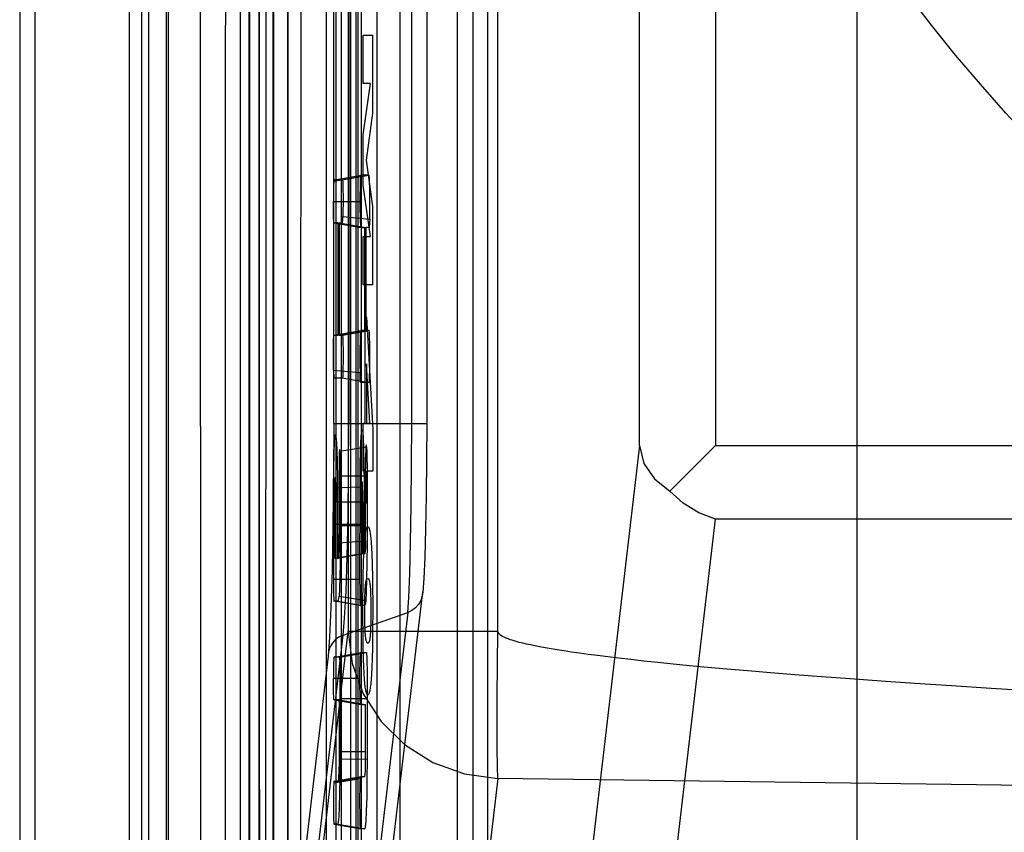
# Model space of a CAD drawing. Header units: millimetres. Extents: x 0 to 770, y -15 to 420.
# Tile 95 of 116: x 493.353 to 494.431, y 262.218 to 263.108. Entities that reach past the tile are written whole.
import ezdxf

# ---------------------------------------------------------------- set-up
doc = ezdxf.new("R2010")
doc.units = ezdxf.units.MM
doc.header["$LTSCALE"] = 32.67
doc.layers.get('0').update_dxf_attribs({"linetype": 'CONTINUOUS'})
doc.layers.add('ROUND', color=7, linetype='CONTINUOUS')

msp = doc.modelspace()

# ---------------------------------------------------------------- linework, layer by layer
at = {"color": 9, "linetype": 'CONTINUOUS'}
for p, q in [((493.352701, 267.738734), (493.352701, 260.626128)), ((493.369368, 267.738734), (493.369368, 260.626128)), ((493.48644, 260.626128), (493.48644, 267.738734)), ((493.515677, 260.640764), (493.515677, 267.724097)), ((493.68829, 267.724097), (493.68829, 260.640764)), ((493.723059, 267.724097), (493.723059, 260.640764)), ((493.727065, 260.640764), (493.727065, 267.724097)), ((493.832069, 260.641785), (493.832069, 267.723077)), ((493.848735, 267.723077), (493.848735, 260.641785)), ((493.604522, 261.648227), (493.604522, 266.716634)), ((493.646168, 266.71835), (493.646168, 261.646512)), ((493.604052, 261.802053), (493.604052, 266.562808)), ((493.493621, 266.561819), (493.493621, 261.803043)), ((493.594281, 261.803043), (493.594281, 266.561819)), ((493.61446, 266.257545), (493.61446, 262.107316)), ((493.630897, 262.107316), (493.630897, 266.257545)), ((493.70451, 266.257545), (493.70451, 262.107316)), ((493.720947, 262.107316), (493.720947, 266.257545)), ((493.712496, 265.926748), (493.712496, 262.438114)), ((494.031163, 262.641603), (494.031163, 265.904432)), ((493.696471, 262.66582), (493.696471, 265.699042)), ((493.712908, 265.699042), (493.712908, 262.66582)), ((493.781937, 262.66582), (493.781937, 265.699042)), ((493.798374, 265.699042), (493.798374, 262.66582)), ((493.55029, 264.182431), (493.550693, 260.640764)), ((494.114455, 263.763845), (494.114455, 262.641603)), ((493.744026, 261.630914), (493.744026, 263.70461)), ((493.769014, 263.69537), (493.769014, 261.629177)), ((493.629999, 263.64227), (493.629999, 261.804901)), ((493.646436, 261.804901), (493.646436, 263.64227)), ((493.698909, 263.64227), (493.698909, 261.573885)), ((493.715346, 261.573885), (493.715346, 263.64227)), ((493.696638, 262.931289), (493.725757, 262.936194)), ((493.697638, 262.932431), (493.726806, 262.937574)), ((493.705902, 262.932431), (493.73507, 262.937574)), ((493.696236, 262.908975), (493.725242, 262.908975)), ((493.706572, 262.89259), (493.73587, 262.889542)), ((493.697009, 262.88552), (493.726176, 262.880377)), ((493.697142, 262.762547), (493.726309, 262.76769)), ((493.705425, 262.762547), (493.734593, 262.76769)), ((493.706119, 262.76247), (493.735297, 262.767601)), ((493.696337, 262.724329), (493.725365, 262.721764)), ((493.705836, 262.715635), (493.735003, 262.710492)), ((493.696471, 262.66582), (493.798374, 262.66582)), ((493.703303, 262.635577), (493.732552, 262.640342)), ((494.031163, 262.641603), (493.976913, 262.17905)), ((494.114455, 262.641603), (494.850694, 262.641612)), ((493.703657, 262.608466), (493.732979, 262.608465)), ((493.696278, 262.59546), (493.725287, 262.596366)), ((493.699285, 262.579825), (493.728291, 262.579791)), ((493.697559, 262.555409), (493.726888, 262.555409)), ((493.702332, 262.554186), (493.73132, 262.554186)), ((494.060205, 262.098557), (494.114455, 262.561109)), ((494.84832, 262.561109), (494.114455, 262.561109)), ((493.702269, 262.535166), (493.731287, 262.537103)), ((493.725242, 262.494883), (493.696236, 262.494883)), ((493.728493, 261.922993), (493.793932, 262.481496)), ((493.696717, 262.471932), (493.725855, 262.46688)), ((493.697834, 262.471427), (493.727001, 262.466284)), ((493.702293, 262.476514), (493.731523, 262.471777)), ((493.706768, 262.433804), (493.777495, 262.45874)), ((493.777495, 262.45874), (493.712056, 261.900237)), ((493.606014, 261.532141), (493.712496, 262.438114)), ((493.641329, 261.875301), (493.706768, 262.433804)), ((493.876171, 262.438114), (493.712496, 262.438114)), ((493.697445, 262.40994), (493.726613, 262.415083)), ((493.703064, 262.409876), (493.732237, 262.415008)), ((493.690331, 262.411048), (493.624892, 261.852545)), ((493.725242, 262.386485), (493.696236, 262.386485)), ((493.697262, 262.363029), (493.72643, 262.357886)), ((493.703657, 262.36463), (493.733099, 262.364628)), ((493.702332, 262.306411), (493.731336, 262.306411)), ((493.703656, 262.298351), (493.732985, 262.298181)), ((493.69658, 262.27222), (493.725684, 262.276946)), ((493.697474, 262.274033), (493.726709, 262.279188)), ((493.701252, 262.274033), (493.730419, 262.279176)), ((493.876171, 262.277151), (493.775447, 261.420169)), ((495.727701, 262.252352), (493.876171, 262.277151)), ((493.697449, 262.227122), (493.726617, 262.221979)), ((493.701227, 262.227122), (493.730404, 262.221977))]:
    msp.add_line(p, q, dxfattribs=at)
at = {"color": 6, "linetype": 'CONTINUOUS'}
for p, q in [((493.4731, 260.640764), (493.4731, 267.724097)), ((493.513135, 267.724097), (493.513135, 260.640764)), ((493.864971, 266.247954), (493.864971, 262.116908)), ((493.876171, 262.438114), (493.876171, 265.926748)), ((493.697638, 262.932431), (493.705902, 262.932431)), ((493.73507, 262.937574), (493.726806, 262.937574)), ((493.696271, 262.899419), (493.696236, 262.908975)), ((493.706687, 262.916285), (493.706704, 262.906821)), ((493.701318, 262.88552), (493.697009, 262.88552)), ((493.701318, 262.88552), (493.730324, 262.880377)), ((493.701318, 262.762547), (493.701318, 262.88552)), ((493.702641, 262.88552), (493.73197, 262.880377)), ((493.702641, 262.88552), (493.702641, 262.762547)), ((493.726176, 262.880377), (493.730324, 262.880377)), ((493.730324, 262.880377), (493.730324, 262.76769)), ((493.734853, 262.880377), (493.73197, 262.880377)), ((493.73197, 262.76769), (493.73197, 262.880377)), ((493.615376, 262.337761), (493.615298, 262.770668)), ((493.701318, 262.762547), (493.730324, 262.76769)), ((493.702641, 262.762547), (493.73197, 262.76769)), ((493.730324, 262.76769), (493.726309, 262.76769)), ((493.734593, 262.76769), (493.73197, 262.76769)), ((493.697142, 262.762547), (493.701318, 262.762547)), ((493.702641, 262.762547), (493.705425, 262.762547)), ((493.697632, 262.715635), (493.705836, 262.715635)), ((494.064491, 262.591652), (494.114455, 262.641603)), ((493.703651, 262.614358), (493.703597, 262.624338)), ((493.731286, 262.537075), (493.731339, 262.61595)), ((493.696278, 262.59546), (493.696246, 262.489416)), ((493.725242, 262.494883), (493.725287, 262.596366)), ((493.697559, 262.518338), (493.697542, 262.578)), ((493.699285, 262.518338), (493.699285, 262.579825)), ((493.728291, 262.579791), (493.728291, 262.523481)), ((493.729934, 262.577171), (493.729937, 262.523403)), ((493.702332, 262.554186), (493.702269, 262.535166)), ((493.726888, 262.555409), (493.726888, 262.523481)), ((493.697559, 262.518338), (493.726888, 262.523481)), ((493.699285, 262.518338), (493.728291, 262.523481)), ((493.700608, 262.518338), (493.729937, 262.523402)), ((493.728291, 262.523481), (493.726888, 262.523481)), ((493.697559, 262.518338), (493.699285, 262.518338)), ((493.730252, 262.466284), (493.727002, 262.466284)), ((493.726613, 262.415084), (493.731244, 262.415083)), ((493.731244, 262.415083), (493.732241, 262.415008)), ((493.703064, 262.409876), (493.697445, 262.409941)), ((493.703665, 262.385008), (493.703626, 262.395561)), ((493.696272, 262.376881), (493.696236, 262.386485)), ((493.703656, 262.298351), (493.703665, 262.385008)), ((493.702332, 262.363029), (493.697262, 262.363029)), ((493.702332, 262.363029), (493.731338, 262.357886)), ((493.72643, 262.357886), (493.731338, 262.357886)), ((493.615533, 261.964597), (493.615376, 262.337761)), ((493.697474, 262.274033), (493.701252, 262.274033)), ((493.726641, 262.279176), (493.730419, 262.279176)), ((493.701227, 262.227122), (493.697449, 262.227122)), ((493.730395, 262.221977), (493.726617, 262.221963))]:
    msp.add_line(p, q, dxfattribs=at)
at = {"color": 7, "linetype": 'CONTINUOUS', "true_color": 0x2a4972}
for p, q in [((493.728669, 263.091066), (493.739139, 263.091066)), ((493.728669, 263.037937), (493.728669, 263.091066)), ((493.739139, 263.091066), (493.739139, 263.005465)), ((493.73691, 263.037937), (493.728669, 263.037937)), ((493.728669, 262.981908), (493.73691, 263.037937)), ((493.739139, 263.005465), (493.731998, 262.954075)), ((493.728669, 262.926821), (493.728669, 262.981908)), ((493.731998, 262.954075), (493.739139, 262.903265)), ((493.73691, 262.870575), (493.728669, 262.926821)), ((493.739139, 262.903265), (493.739139, 262.817446)), ((493.728669, 262.870575), (493.73691, 262.870575)), ((493.728669, 262.817446), (493.728669, 262.870575)), ((493.739139, 262.817446), (493.728669, 262.817446)), ((493.730777, 262.782074), (493.732534, 262.782074)), ((493.730777, 262.666103), (493.730777, 262.782074)), ((493.732534, 262.782074), (493.739182, 262.659144)), ((493.736118, 262.666103), (493.732539, 262.731192)), ((493.732539, 262.731192), (493.732539, 262.666103)), ((493.728669, 262.666103), (493.730777, 262.666103)), ((493.728669, 262.61348), (493.728669, 262.666103)), ((493.732539, 262.666103), (493.736118, 262.666103)), ((493.739182, 262.659144), (493.739182, 262.61348)), ((493.730777, 262.61348), (493.728669, 262.61348)), ((493.730777, 262.578327), (493.730777, 262.61348)), ((493.739182, 262.61348), (493.732539, 262.61348)), ((493.732539, 262.61348), (493.732539, 262.578327)), ((493.732539, 262.578327), (493.730777, 262.578327)), ((493.729201, 262.51521), (493.729392, 262.520747)), ((493.729392, 262.520747), (493.729526, 262.524144)), ((493.729526, 262.524144), (493.729665, 262.527299)), ((493.73811, 262.524835), (493.738322, 262.519806)), ((493.738322, 262.519806), (493.738519, 262.514107)), ((493.728872, 262.502611), (493.729027, 262.509158)), ((493.729027, 262.509158), (493.729201, 262.51521)), ((493.738519, 262.514107), (493.738696, 262.50779)), ((493.728742, 262.495579), (493.728872, 262.502611)), ((493.738696, 262.50779), (493.738848, 262.500904)), ((493.738848, 262.500904), (493.738966, 262.49397)), ((493.72861, 262.485537), (493.728742, 262.495579)), ((493.738966, 262.49397), (493.739086, 262.483636)), ((493.72853, 262.475454), (493.72861, 262.485537)), ((493.73725, 262.479291), (493.737174, 262.481223)), ((493.737316, 262.477192), (493.73725, 262.479291)), ((493.737373, 262.474959), (493.737316, 262.477192)), ((493.739086, 262.483636), (493.739159, 262.472361)), ((493.728491, 262.463102), (493.72853, 262.475454)), ((493.730175, 262.466299), (493.730157, 262.462524)), ((493.730211, 262.469942), (493.730175, 262.466299)), ((493.730267, 262.473494), (493.730211, 262.469942)), ((493.737421, 262.47254), (493.737373, 262.474959)), ((493.737514, 262.46336), (493.737489, 262.467384)), ((493.739159, 262.472361), (493.739179, 262.456694)), ((493.72851, 262.449442), (493.728491, 262.463102)), ((493.730157, 262.462524), (493.730158, 262.458713)), ((493.730158, 262.458713), (493.730176, 262.454953)), ((493.737492, 262.454729), (493.737516, 262.459136)), ((493.737516, 262.459136), (493.737514, 262.46336)), ((493.739179, 262.456694), (493.739139, 262.445016)), ((493.728576, 262.438635), (493.72851, 262.449442)), ((493.730234, 262.449809), (493.730286, 262.446924)), ((493.730286, 262.446924), (493.73035, 262.444286)), ((493.73035, 262.444286), (493.730427, 262.441863)), ((493.737285, 262.443147), (493.737346, 262.445372)), ((493.737346, 262.445372), (493.737399, 262.447836)), ((493.737399, 262.447836), (493.737443, 262.45049)), ((493.737443, 262.45049), (493.737492, 262.454729)), ((493.739139, 262.445016), (493.73905, 262.4341)), ((493.728654, 262.431151), (493.728576, 262.438635)), ((493.736752, 262.433844), (493.736799, 262.434343)), ((493.736799, 262.434343), (493.736846, 262.43487)), ((493.736846, 262.43487), (493.736892, 262.435429)), ((493.736892, 262.435429), (493.736938, 262.436025)), ((493.736938, 262.436025), (493.736984, 262.436662)), ((493.736984, 262.436662), (493.737028, 262.437343)), ((493.737028, 262.437343), (493.737072, 262.438073)), ((493.737072, 262.438073), (493.737114, 262.438857)), ((493.737114, 262.438857), (493.737155, 262.439697)), ((493.737155, 262.439697), (493.737194, 262.440598)), ((493.737194, 262.440598), (493.737232, 262.441565)), ((493.737232, 262.441565), (493.737285, 262.443147)), ((493.73905, 262.4341), (493.738911, 262.423975)), ((493.728757, 262.423996), (493.728654, 262.431151)), ((493.728881, 262.417559), (493.728757, 262.423996)), ((493.738911, 262.423975), (493.738785, 262.417489)), ((493.729026, 262.41156), (493.728881, 262.417559)), ((493.738785, 262.417489), (493.738638, 262.411447)), ((493.72919, 262.406027), (493.729026, 262.41156)), ((493.729369, 262.400988), (493.72919, 262.406027)), ((493.738472, 262.405875), (493.738291, 262.400801)), ((493.738638, 262.411447), (493.738472, 262.405875)), ((493.729496, 262.397915), (493.729369, 262.400988)), ((493.72968, 262.394025), (493.729496, 262.397915))]:
    msp.add_line(p, q, dxfattribs=at)
at = {"color": 6, "linetype": 'CONTINUOUS'}
for points in [[(493.615298, 262.770668), (493.615311, 263.272769), (493.61535, 263.553124), (493.615406, 263.855056), (493.61547, 264.180261), (493.615531, 264.53068)], [(493.696638, 262.931289), (493.69653, 262.929828), (493.696442, 262.927861), (493.69637, 262.925353), (493.696313, 262.922227), (493.69627, 262.918417), (493.696236, 262.908975)], [(493.697638, 262.932431), (493.697432, 262.932565), (493.697243, 262.932776), (493.69707, 262.932874), (493.696912, 262.932732), (493.696767, 262.93224), (493.696638, 262.931289)], [(493.705902, 262.932431), (493.706061, 262.932346), (493.7062, 262.931955), (493.706326, 262.931029), (493.70644, 262.929389), (493.706526, 262.927106), (493.706598, 262.924172), (493.706651, 262.920555), (493.706687, 262.916285)], [(493.725757, 262.936194), (493.72557, 262.93324), (493.725427, 262.928812), (493.725326, 262.923215), (493.725264, 262.916607), (493.725242, 262.908975)], [(493.726806, 262.937574), (493.726425, 262.938004), (493.726073, 262.93799), (493.725757, 262.936194)], [(493.73587, 262.889542), (493.735988, 262.897196), (493.736038, 262.905661), (493.736031, 262.914428), (493.735964, 262.922962), (493.735818, 262.930329), (493.735597, 262.935298), (493.735334, 262.937269), (493.73507, 262.937574)], [(493.725242, 262.908975), (493.725266, 262.900498), (493.725343, 262.892974), (493.725482, 262.886831), (493.725682, 262.882845), (493.725919, 262.880914), (493.726176, 262.880377)], [(493.697009, 262.88552), (493.696868, 262.885662), (493.696742, 262.886115), (493.69663, 262.886936), (493.696531, 262.888205), (493.696445, 262.89001), (493.696373, 262.892465), (493.696315, 262.895579), (493.696271, 262.899419)], [(493.706704, 262.906821), (493.706661, 262.898597), (493.706622, 262.895273), (493.706572, 262.89259)], [(493.702641, 262.88552), (493.705678, 262.88552), (493.705954, 262.885625), (493.706194, 262.886348), (493.706412, 262.888452), (493.706572, 262.89259)], [(493.73587, 262.889542), (493.735689, 262.884521), (493.735442, 262.881673), (493.73516, 262.880548), (493.734853, 262.880377)], [(493.726309, 262.76769), (493.726046, 262.767589), (493.725784, 262.766463), (493.725541, 262.7628), (493.725361, 262.756095), (493.725266, 262.747748), (493.725241, 262.738888), (493.725269, 262.730091), (493.725365, 262.721764)], [(493.734593, 262.767691), (493.734773, 262.767758), (493.734951, 262.767855), (493.735126, 262.767837), (493.735297, 262.767601)], [(493.696259, 262.731548), (493.696238, 262.741209), (493.696256, 262.746466), (493.696296, 262.75106), (493.696354, 262.754731), (493.696429, 262.757591), (493.696514, 262.759644), (493.696607, 262.761008), (493.696718, 262.761878), (493.696846, 262.762348), (493.696987, 262.762525), (493.697142, 262.762547)], [(493.706119, 262.76247), (493.705896, 262.762698), (493.705662, 262.762632), (493.705425, 262.762547)], [(493.706119, 262.76247), (493.706262, 262.761792), (493.706383, 262.760429), (493.706486, 262.758363), (493.70657, 262.75564), (493.706631, 262.752194), (493.706675, 262.747927)], [(493.735003, 262.710492), (493.735298, 262.710767), (493.735558, 262.712373), (493.735783, 262.716556), (493.735943, 262.723688), (493.736024, 262.733151), (493.73603, 262.743555), (493.735965, 262.752884), (493.735826, 262.760215), (493.7356, 262.765289), (493.735297, 262.767601)], [(493.706675, 262.747927), (493.706706, 262.73751), (493.70669, 262.73229), (493.706654, 262.727669), (493.706597, 262.723868), (493.706522, 262.720833), (493.706427, 262.718527), (493.706312, 262.716967), (493.706171, 262.716084), (493.70601, 262.715708), (493.705836, 262.715635)], [(493.696337, 262.724329), (493.696291, 262.727618), (493.696259, 262.731548)], [(493.696337, 262.724329), (493.696408, 262.721256), (493.696498, 262.718853), (493.696606, 262.717123), (493.696734, 262.716045), (493.696881, 262.71558), (493.697045, 262.715445), (493.697225, 262.715511), (493.69742, 262.715624), (493.697632, 262.715635)], [(493.735003, 262.710492), (493.726657, 262.710492), (493.726254, 262.71027), (493.725885, 262.710928), (493.725567, 262.714861), (493.725365, 262.721764)], [(493.696278, 262.59546), (493.696491, 262.615617), (493.696882, 262.633127), (493.697401, 262.645911), (493.697984, 262.652869), (493.698598, 262.653825), (493.69923, 262.648606), (493.69981, 262.637578), (493.700236, 262.622912), (493.700486, 262.606135), (493.700589, 262.586988)], [(493.725287, 262.596366), (493.725527, 262.618659), (493.725973, 262.637881), (493.726564, 262.65162), (493.727233, 262.658558), (493.72792, 262.658329), (493.728611, 262.65112), (493.729217, 262.637686), (493.729643, 262.620317), (493.729867, 262.599831), (493.729934, 262.577171)], [(493.732552, 262.640342), (493.732365, 262.641894), (493.732174, 262.642462), (493.731979, 262.641873), (493.731805, 262.640249), (493.731662, 262.637874), (493.731553, 262.635021), (493.731471, 262.631639), (493.731407, 262.627352), (493.731362, 262.6221), (493.731339, 262.61595)], [(493.732532, 262.640342), (493.732751, 262.635248), (493.732889, 262.627745), (493.732963, 262.618602)], [(494.031163, 262.641603), (494.035936, 262.622084), (494.047674, 262.604977), (494.064498, 262.591646)], [(493.703303, 262.635577), (493.703174, 262.636777), (493.703022, 262.637255), (493.702867, 262.636884), (493.702726, 262.635755), (493.70261, 262.634063), (493.702515, 262.63183), (493.702439, 262.628859), (493.702384, 262.625108), (493.702348, 262.620576), (493.702332, 262.554186)], [(493.703597, 262.624338), (493.703547, 262.628259), (493.703481, 262.631422), (493.7034, 262.63386), (493.703303, 262.635577)], [(493.732963, 262.618602), (493.732966, 262.534556), (493.732792, 262.513263), (493.732459, 262.495124), (493.732021, 262.481132), (493.731523, 262.471777)], [(493.697542, 262.578), (493.697595, 262.587811), (493.697735, 262.596146), (493.697965, 262.602536), (493.698251, 262.606388), (493.698549, 262.607054), (493.698824, 262.604266), (493.699056, 262.598294), (493.699222, 262.589684), (493.699285, 262.579825)], [(493.703651, 262.614358), (493.703628, 262.532948), (493.703451, 262.513451), (493.703131, 262.496935), (493.702724, 262.484439), (493.702293, 262.476514)], [(493.728291, 262.579791), (493.728227, 262.588854), (493.728061, 262.596366), (493.727836, 262.600893), (493.727577, 262.602012), (493.727313, 262.599803), (493.727086, 262.594913), (493.726932, 262.5876), (493.726875, 262.57799), (493.726888, 262.55541)], [(493.700589, 262.586988), (493.700608, 262.543942), (493.700608, 262.518338)], [(494.114455, 262.561109), (494.096155, 262.568081), (494.079237, 262.578544), (494.064491, 262.591652)], [(493.702269, 262.535166), (493.702119, 262.527462), (493.701886, 262.521448), (493.701612, 262.518534), (493.701295, 262.517682), (493.700953, 262.517969), (493.700608, 262.518338)], [(493.731287, 262.537103), (493.73116, 262.530695), (493.730968, 262.525824), (493.730738, 262.52362), (493.730485, 262.522996), (493.730213, 262.523102), (493.729937, 262.523403)], [(493.696246, 262.489416), (493.696277, 262.484705), (493.696327, 262.480718), (493.696395, 262.477498), (493.696482, 262.474981), (493.696588, 262.473134), (493.696717, 262.471932)], [(493.725855, 262.46688), (493.725611, 262.469873), (493.725416, 262.475724), (493.725287, 262.484312), (493.725242, 262.494883)], [(493.696717, 262.471932), (493.697058, 262.470936), (493.697441, 262.471115), (493.697834, 262.471427)], [(493.697834, 262.471427), (493.70106, 262.471427), (493.701727, 262.472147), (493.702293, 262.476514)], [(493.725855, 262.46688), (493.726108, 262.465862), (493.726384, 262.465666), (493.726682, 262.465996), (493.727002, 262.466284)], [(493.731523, 262.471777), (493.730926, 262.467106), (493.730252, 262.466284)], [(494.463054, 262.372724), (494.416147, 262.37563), (494.372844, 262.378409), (494.332877, 262.381069), (494.295991, 262.383615), (494.261927, 262.386053), (494.230467, 262.38839), (494.201408, 262.390629), (494.174567, 262.392777), (494.149772, 262.394838), (494.126866, 262.396816), (494.105706, 262.398716), (494.086157, 262.400541), (494.0681, 262.402295), (494.051423, 262.403981), (494.036024, 262.405604), (494.021805, 262.407165), (494.00868, 262.408669), (493.996567, 262.410118), (493.98539, 262.411515), (493.975079, 262.412862), (493.96557, 262.414163), (493.956804, 262.41542), (493.948724, 262.416635), (493.941281, 262.417811), (493.934427, 262.418951), (493.928118, 262.420056), (493.922316, 262.42113), (493.916982, 262.422174), (493.912083, 262.423191), (493.907588, 262.424184), (493.903467, 262.425155), (493.899697, 262.426106), (493.896246, 262.427043), (493.893094, 262.427969), (493.890221, 262.428888), (493.887611, 262.429805), (493.885251, 262.430726), (493.883131, 262.431658), (493.881246, 262.432613), (493.879602, 262.4336), (493.878215, 262.434638), (493.87712, 262.435752), (493.876411, 262.43693), (493.876172, 262.438152)], [(493.725242, 262.386485), (493.725271, 262.395373), (493.725362, 262.403281), (493.725523, 262.409688), (493.725751, 262.413654), (493.726017, 262.41524), (493.726303, 262.415355), (493.726613, 262.415084)], [(493.732241, 262.415008), (493.732483, 262.413455), (493.732699, 262.409624), (493.732862, 262.403726), (493.732953, 262.396439)], [(493.697445, 262.409941), (493.697242, 262.410052), (493.697055, 262.410165), (493.696882, 262.410035), (493.696726, 262.409462), (493.696593, 262.408285), (493.696484, 262.406425), (493.696398, 262.403945), (493.696329, 262.400757), (493.696278, 262.396757), (493.696247, 262.391984), (493.696236, 262.386485)], [(493.703626, 262.395561), (493.70358, 262.399792), (493.703515, 262.403194), (493.703434, 262.40584), (493.703333, 262.407841), (493.703211, 262.409195), (493.703064, 262.409876)], [(493.732953, 262.396439), (493.732998, 262.380641), (493.732985, 262.298152)], [(493.72643, 262.357886), (493.726091, 262.357868), (493.72579, 262.359045), (493.725535, 262.362894), (493.725362, 262.369475), (493.725271, 262.377506), (493.725242, 262.386485)], [(493.697262, 262.363029), (493.69709, 262.363003), (493.69693, 262.363068), (493.696784, 262.363398), (493.696655, 262.364133), (493.696543, 262.365415), (493.696452, 262.367339), (493.696376, 262.369869), (493.696316, 262.373031), (493.696272, 262.376881)], [(493.702332, 262.363029), (493.702292, 262.294461), (493.702156, 262.284711), (493.701915, 262.277869), (493.70161, 262.274766), (493.701252, 262.274033)], [(493.730419, 262.279173), (493.730702, 262.27954), (493.73095, 262.281443), (493.731142, 262.285778), (493.731267, 262.291832), (493.731324, 262.298826), (493.731338, 262.357886)], [(493.701227, 262.227122), (493.701893, 262.229023), (493.70246, 262.235115), (493.702932, 262.245781), (493.703306, 262.260451), (493.703549, 262.277612), (493.703656, 262.298351)], [(493.732985, 262.298152), (493.732866, 262.275645), (493.732588, 262.256642), (493.732187, 262.24134), (493.731676, 262.230259), (493.731072, 262.223969), (493.730395, 262.221977)], [(493.69658, 262.27222), (493.696482, 262.270473), (493.6964, 262.268144), (493.696334, 262.26518), (493.696283, 262.261446), (493.69625, 262.256931), (493.696237, 262.251911), (493.696264, 262.241992)], [(493.697474, 262.274033), (493.697287, 262.274137), (493.697116, 262.274274), (493.69696, 262.274268), (493.696819, 262.273995), (493.696692, 262.273345), (493.69658, 262.27222)], [(493.726617, 262.221963), (493.726315, 262.221713), (493.726037, 262.221775), (493.725781, 262.223112), (493.725562, 262.226383), (493.725396, 262.23193), (493.725289, 262.239412), (493.725244, 262.248071), (493.725257, 262.257054), (493.725333, 262.265604), (493.725482, 262.272603), (493.725684, 262.276946)], [(493.725684, 262.276946), (493.725898, 262.278893), (493.726131, 262.279538), (493.726379, 262.279411), (493.726642, 262.279188)], [(493.696264, 262.241992), (493.696306, 262.237866), (493.696365, 262.234479), (493.69644, 262.231765), (493.696531, 262.229702), (493.696641, 262.228248), (493.69677, 262.227373), (493.696918, 262.226967), (493.69708, 262.2269), (493.697256, 262.227018), (493.697449, 262.227122)]]:
    msp.add_lwpolyline(points, dxfattribs=at)
at = {"color": 9, "linetype": 'CONTINUOUS'}
for points in [[(493.62264, 260.935751), (493.622327, 262.031789), (493.622465, 263.157276), (493.622561, 264.31251)], [(493.660448, 264.312511), (493.660425, 263.758156), (493.660378, 263.379901), (493.660327, 263.04251), (493.660278, 262.741547), (493.660237, 262.472512), (493.66021, 262.011936)], [(493.578149, 261.610133), (493.578087, 262.208422), (493.578111, 262.543463), (493.578154, 262.905819), (493.578213, 263.298012), (493.578277, 264.182417)], [(493.696471, 262.66582), (493.696273, 262.609132), (493.695688, 262.554921), (493.694746, 262.505666), (493.693495, 262.463918), (493.692001, 262.431846), (493.690331, 262.411048)], [(493.706768, 262.433804), (493.708453, 262.452561), (493.709959, 262.481808), (493.711197, 262.519878), (493.712175, 262.564929), (493.712752, 262.614605), (493.712908, 262.66582)], [(493.777495, 262.45874), (493.778687, 262.475277), (493.779732, 262.501423), (493.780591, 262.535667), (493.781317, 262.576038), (493.781791, 262.62041), (493.781937, 262.66582)], [(493.798374, 262.66582), (493.798233, 262.626133), (493.797805, 262.586762), (493.797105, 262.550322), (493.796181, 262.51941), (493.795099, 262.496088), (493.793932, 262.481496)], [(493.793932, 262.481496), (493.793462, 262.47664), (493.791957, 262.471906), (493.78948, 262.467577), (493.786198, 262.463893), (493.782137, 262.460885), (493.777495, 262.45874)], [(493.706768, 262.433804), (493.702221, 262.431715), (493.698146, 262.428724), (493.694797, 262.424987), (493.692349, 262.420737), (493.690822, 262.416009), (493.690331, 262.411048)], [(493.712496, 262.438114), (493.716803, 262.402989), (493.728926, 262.369557), (493.748281, 262.339426), (493.773937, 262.314049), (493.805177, 262.294393), (493.839526, 262.282018), (493.876171, 262.277151)], [(493.876171, 262.277151), (493.87576, 262.290176), (493.875504, 262.310103), (493.875414, 262.336463), (493.875498, 262.367192), (493.875755, 262.401798), (493.876172, 262.438152)]]:
    msp.add_lwpolyline(points, dxfattribs=at)
at = {"color": 7, "linetype": 'CONTINUOUS', "true_color": 0x2a4972}
for points in [[(493.729665, 262.527299), (493.729759, 262.529229), (493.729856, 262.53103), (493.729955, 262.53271), (493.730056, 262.534277), (493.730158, 262.535738), (493.730262, 262.5371), (493.730368, 262.538371), (493.73052, 262.54005), (493.730674, 262.541569), (493.730829, 262.542941), (493.730985, 262.544179), (493.731142, 262.545294), (493.7313, 262.546302), (493.731531, 262.547598), (493.731763, 262.548707), (493.731996, 262.549645), (493.732229, 262.550428), (493.732462, 262.551073), (493.732685, 262.551572), (493.732907, 262.551968), (493.73313, 262.552269), (493.733371, 262.552497), (493.733613, 262.552628), (493.733854, 262.552668), (493.734092, 262.55262), (493.73433, 262.552478), (493.734568, 262.552233), (493.734788, 262.551905), (493.735009, 262.551472), (493.735229, 262.550928), (493.735464, 262.550216), (493.735698, 262.549354), (493.735932, 262.548325), (493.736165, 262.547116), (493.736396, 262.545709), (493.736559, 262.544589), (493.736721, 262.543351), (493.736882, 262.541986), (493.737042, 262.540482), (493.7372, 262.538827), (493.737357, 262.537012), (493.737488, 262.53534), (493.737617, 262.533536), (493.737745, 262.531592), (493.73787, 262.5295), (493.737992, 262.52725), (493.73811, 262.524835)], [(493.731299, 262.490768), (493.731202, 262.490026), (493.731105, 262.489228), (493.731009, 262.488354), (493.730914, 262.487387), (493.73082, 262.486307), (493.730727, 262.485096), (493.730673, 262.484322), (493.730621, 262.48349), (493.730569, 262.48259), (493.730519, 262.481615), (493.730471, 262.480557), (493.730426, 262.479406), (493.730383, 262.478156), (493.730341, 262.476708), (493.730267, 262.473494)], [(493.733833, 262.495842), (493.733621, 262.495816), (493.733408, 262.495746), (493.733196, 262.495646), (493.732983, 262.495528), (493.732894, 262.495476), (493.732805, 262.495419), (493.732715, 262.495356), (493.732626, 262.495282), (493.732537, 262.495195), (493.732447, 262.49509), (493.732358, 262.494966), (493.732269, 262.494819), (493.73218, 262.494646), (493.732091, 262.494443), (493.732002, 262.494207), (493.731913, 262.493936), (493.731825, 262.493626), (493.731736, 262.493273), (493.731648, 262.492876), (493.731561, 262.492429), (493.731473, 262.491932), (493.731386, 262.491379), (493.731299, 262.490768)], [(493.737174, 262.481223), (493.737133, 262.482099), (493.737092, 262.482919), (493.737049, 262.483687), (493.737006, 262.484405), (493.736961, 262.485078), (493.7369, 262.485932), (493.736838, 262.486712), (493.736775, 262.487425), (493.736711, 262.488076), (493.736647, 262.488672), (493.736583, 262.489218), (493.736518, 262.489722), (493.736452, 262.490188), (493.736338, 262.49093), (493.736223, 262.491585), (493.736107, 262.492161), (493.735991, 262.492665), (493.735875, 262.493105), (493.735759, 262.493489), (493.735642, 262.493825), (493.735525, 262.494119), (493.735409, 262.494381), (493.735184, 262.494813), (493.734958, 262.495158), (493.734733, 262.495423), (493.734508, 262.495617), (493.734283, 262.495747), (493.734058, 262.495819), (493.733833, 262.495842)], [(493.737489, 262.467384), (493.737476, 262.468687), (493.737421, 262.47254)], [(493.730176, 262.454953), (493.730192, 262.453118), (493.730234, 262.449809)], [(493.730427, 262.441863), (493.73047, 262.440738), (493.730515, 262.439694), (493.730562, 262.438725), (493.73061, 262.437826), (493.73066, 262.436992), (493.730711, 262.436216), (493.730793, 262.435088), (493.730876, 262.434084), (493.73096, 262.43319), (493.731046, 262.432393), (493.731132, 262.431682), (493.731219, 262.431042), (493.731331, 262.430306), (493.731444, 262.42966), (493.731557, 262.429092), (493.731671, 262.428595), (493.731817, 262.428045), (493.731964, 262.427579), (493.732111, 262.427186), (493.732257, 262.426852), (493.732498, 262.426403), (493.732738, 262.426061), (493.732978, 262.425808), (493.733183, 262.425654), (493.733389, 262.425548), (493.733611, 262.425482), (493.733833, 262.425461), (493.734054, 262.42548), (493.734275, 262.425539), (493.734478, 262.425633), (493.734681, 262.425774), (493.734916, 262.426008), (493.735151, 262.426321), (493.735386, 262.426712), (493.735509, 262.42695), (493.735632, 262.427225), (493.735755, 262.427552), (493.735878, 262.427943), (493.736, 262.428416), (493.736122, 262.428983), (493.736244, 262.429661), (493.736364, 262.430463)], [(493.736364, 262.430463), (493.736417, 262.430858), (493.73647, 262.431272), (493.736523, 262.431707), (493.736575, 262.432163), (493.736628, 262.43264), (493.736681, 262.433139), (493.736752, 262.433844)], [(493.738291, 262.400801), (493.738097, 262.396251), (493.737979, 262.393832), (493.737857, 262.391592), (493.737733, 262.389518), (493.737607, 262.387598), (493.737478, 262.385822), (493.737348, 262.384177), (493.73716, 262.382037), (493.73697, 262.380122), (493.736777, 262.378414), (493.736583, 262.376895), (493.736388, 262.375546), (493.736155, 262.374146), (493.735921, 262.372944), (493.735687, 262.371924), (493.735452, 262.371069), (493.735216, 262.370364), (493.734884, 262.369596), (493.734551, 262.369067), (493.734192, 262.368739), (493.733833, 262.368635), (493.733474, 262.36874), (493.733116, 262.36907), (493.732783, 262.369602), (493.732451, 262.370375), (493.732215, 262.371085), (493.73198, 262.371945), (493.731745, 262.372973), (493.731512, 262.374183), (493.731279, 262.375593), (493.731083, 262.376956), (493.730888, 262.37849), (493.730695, 262.380213), (493.730504, 262.382141), (493.730316, 262.384291), (493.730184, 262.38595), (493.730055, 262.387739), (493.729927, 262.389673), (493.729802, 262.391764), (493.72968, 262.394025)]]:
    msp.add_lwpolyline(points, dxfattribs=at)
at = {"color": 7, "linetype": 'CONTINUOUS'}
msp.add_circle((495.727701, 264.182431), 1.75, dxfattribs=at)
at = {"color": 6, "linetype": 'CONTINUOUS'}
msp.add_circle((495.727701, 264.182431), 1.666667, dxfattribs=at)
at = {"layer": 'ROUND', "color": 7, "linetype": 'CONTINUOUS'}
msp.add_line((494.269368, 263.217794), (494.269368, 262.057431), dxfattribs=at)

doc.saveas('drawing.dxf')
